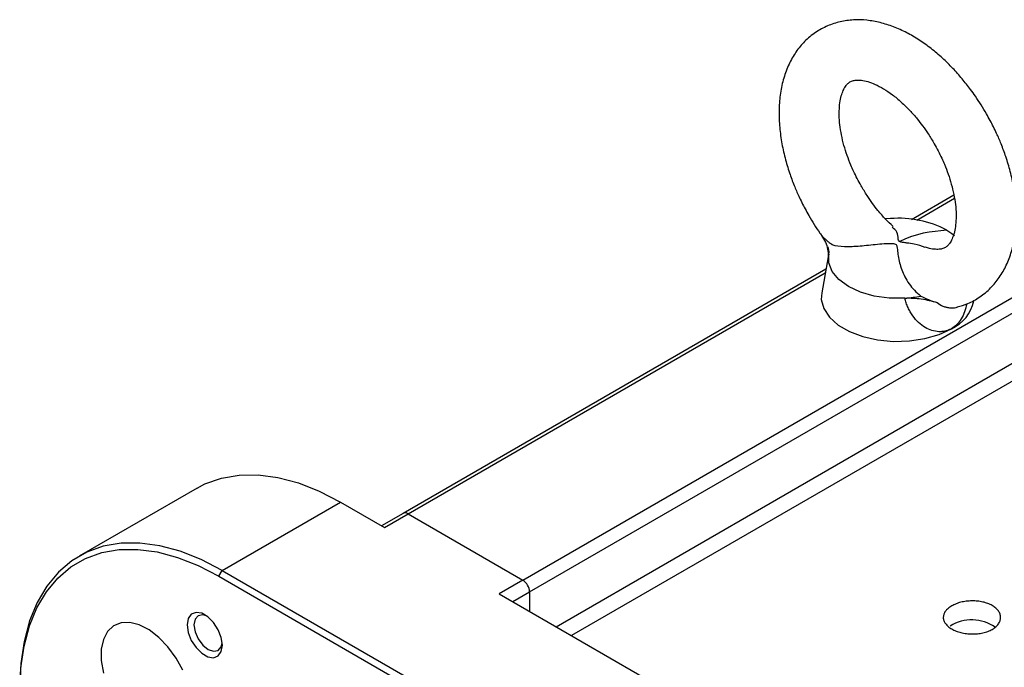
# Model space of a CAD drawing. Header units: millimetres. Extents: x 32146 to 33966, y 9971 to 11065.
# Tile 51 of 54: x 33704 to 33807, y 10950 to 11018. Entities that reach past the tile are written whole.
import ezdxf

# ---------------------------------------------------------------- set-up
doc = ezdxf.new("R2010")
doc.units = ezdxf.units.MM

msp = doc.modelspace()

# ---------------------------------------------------------------- linework, layer by layer
at = {"color": 7, "linetype": 'Continuous', "lineweight": 25}
for p, q in [((33757.07, 10959.37), (33843.34, 11009.18)), ((33757.78, 10958.15), (33844.04, 11007.95)), ((33760.55, 10954.51), (33844.04, 11002.71)), ((33845.02, 11001.39), (33762.18, 10953.57)), ((33802.21, 10999.65), (33797.77, 10997.09)), ((33798.31, 10997.06), (33802.26, 10999.34)), ((33795.58, 10997.22), (33795.03, 10997.19)), ((33788.4, 10995.41), (33788.34, 10995.46)), ((33789.05, 10993.22), (33788.36, 10989.46)), ((33789.11, 10993.5), (33789.02, 10992.88)), ((33788.81, 10991.92), (33744.55, 10966.36)), ((33745.05, 10966.31), (33788.74, 10991.54)), ((33802.63, 10987.99), (33802.57, 10987.95)), ((33722.98, 10969.02), (33710.6, 10961.88)), ((33725.6, 10960.4), (33737.98, 10967.54)), ((33737.98, 10967.54), (33742.57, 10964.89)), ((33744.55, 10966.36), (33742.28, 10965.05)), ((33742.57, 10964.89), (33745.05, 10966.31)), ((33745.05, 10966.31), (33757.07, 10959.37)), ((33725.25, 10959.78), (33725.6, 10960.4)), ((33725.25, 10959.78), (33794.57, 10919.76)), ((33725.6, 10960.4), (33794.93, 10920.38)), ((33757.07, 10959.37), (33754.59, 10957.95)), ((33754.59, 10957.95), (33806.21, 10928.15)), ((33756.01, 10957.13), (33757.78, 10958.15)), ((33757.78, 10958.15), (33757.78, 10956.11))]:
    msp.add_line(p, q, dxfattribs=at)
at = {"color": 7, "linetype": 'Continuous', "lineweight": 25, "flags": 128}
for points in [[(33801.46, 10996), (33801.99, 10995.65), (33802.25, 10995.45)], [(33797.05, 10988.89), (33795.44, 10988.9), (33793.87, 10989.11), (33792.43, 10989.52), (33791.17, 10990.1), (33790.17, 10990.83), (33789.47, 10991.67), (33789.11, 10992.57), (33789.11, 10993.5)], [(33788.36, 10989.46), (33788.32, 10988.74), (33788.58, 10987.79), (33789.17, 10986.89), (33790.08, 10986.07), (33791.26, 10985.39), (33792.66, 10984.86), (33794.22, 10984.51), (33795.87, 10984.36), (33797.54, 10984.41), (33799.16, 10984.65), (33800.65, 10985.09), (33801.95, 10985.69)], [(33722.98, 10969.02), (33723.78, 10969.44), (33725.51, 10970.06), (33727.37, 10970.38), (33729.35, 10970.4), (33731.42, 10970.12), (33733.57, 10969.55), (33735.76, 10968.68), (33737.98, 10967.54)], [(33725.6, 10960.4), (33723.39, 10961.54), (33721.19, 10962.41), (33719.05, 10962.98), (33716.98, 10963.26), (33715, 10963.24), (33713.13, 10962.92), (33711.41, 10962.3), (33709.84, 10961.39), (33708.44, 10960.2), (33707.23, 10958.75), (33706.22, 10957.05), (33705.43, 10955.12), (33704.85, 10952.97), (33704.51, 10950.64), (33704.39, 10948.15)], [(33704.39, 10947.74), (33704.5, 10950.19), (33704.85, 10952.48), (33705.41, 10954.59), (33706.19, 10956.49), (33707.18, 10958.17), (33708.37, 10959.6), (33709.75, 10960.76), (33711.29, 10961.65), (33712.99, 10962.26), (33714.82, 10962.58), (33716.77, 10962.6), (33718.8, 10962.33), (33720.91, 10961.76), (33723.07, 10960.91), (33725.25, 10959.78)], [(33725.61, 10952.57), (33725.5, 10953.36), (33725.18, 10954.18), (33724.69, 10954.94), (33724.09, 10955.54), (33723.45, 10955.91), (33722.85, 10956), (33722.36, 10955.81), (33722.04, 10955.36), (33721.93, 10954.69), (33722.04, 10953.9), (33722.36, 10953.08), (33722.85, 10952.33), (33723.45, 10951.73), (33724.09, 10951.36), (33724.69, 10951.26), (33725.18, 10951.46), (33725.5, 10951.91), (33725.61, 10952.57)], [(33723.96, 10955.64), (33723.55, 10955.75), (33723.07, 10955.66), (33722.75, 10955.29), (33722.64, 10954.69), (33722.75, 10953.97), (33723.07, 10953.23), (33723.55, 10952.58), (33724.12, 10952.12), (33724.69, 10951.93), (33725.17, 10952.02), (33725.49, 10952.39), (33725.6, 10952.79)], [(33721.48, 10949.95), (33720.77, 10951.23), (33719.91, 10952.39), (33718.95, 10953.39), (33717.93, 10954.17), (33716.9, 10954.7), (33715.91, 10954.95), (33715, 10954.92), (33714.21, 10954.6), (33713.59, 10954.02), (33713.15, 10953.18), (33712.93, 10952.15), (33712.93, 10950.96), (33713.15, 10949.66)]]:
    msp.add_lwpolyline(points, dxfattribs=at)
at = {"color": 7, "linetype": 'Continuous', "lineweight": 25}
for centre, radius, start, end in [((33796.43, 10986.5), 10.75, 62.1283, 94.5478), ((33800.24, 10989.46), 4.14, 294.4498, 348.1389), ((33744.76, 10965.91), 0.503, 54.3824, 114.3071), ((33756.24, 10958.08), 1.54, 2.6055, 57.3945), ((33804.08, 10950.9), 4.32, 55.4163, 121.8022)]:
    msp.add_arc(centre, radius, start, end, dxfattribs=at)
for points, knots in [([(33805.61, 11008.18), (33805.24, 11008.8), (33804.71, 11009.67), (33803.84, 11010.88), (33803.06, 11011.87), (33802.08, 11012.97), (33801, 11014.03), (33799.82, 11015.03), (33798.57, 11015.93), (33797.26, 11016.69), (33795.89, 11017.31), (33794.5, 11017.75), (33793.08, 11018), (33791.67, 11018.04), (33790.29, 11017.85), (33788.95, 11017.41), (33787.68, 11016.72), (33786.56, 11015.79), (33785.63, 11014.66), (33784.9, 11013.37), (33784.36, 11011.93), (33784.01, 11010.36), (33783.87, 11008.69), (33783.92, 11006.98), (33784.13, 11005.27), (33784.49, 11003.6), (33784.95, 11002.08), (33785.44, 11000.74), (33785.99, 10999.48), (33786.51, 10998.43), (33786.88, 10997.75), (33787.02, 10997.52)], [0, 0, 0, 0, 0.0438562, 0.0617932, 0.0914215, 0.1219919, 0.1546142, 0.1884736, 0.2232806, 0.2588123, 0.2948949, 0.3312922, 0.3677925, 0.4042383, 0.4406586, 0.4773562, 0.514908, 0.5541408, 0.591337, 0.6295751, 0.6688952, 0.7089222, 0.7490491, 0.7887015, 0.8274316, 0.8647311, 0.8989427, 0.9281095, 0.9529896, 0.983583, 1, 1, 1, 1]), ([(33792.48, 11000.65), (33792.21, 11001.15), (33791.83, 11001.86), (33791.36, 11002.93), (33791.01, 11003.84), (33790.67, 11004.9), (33790.42, 11005.98), (33790.25, 11007.04), (33790.18, 11008.03), (33790.21, 11008.94), (33790.32, 11009.73), (33790.5, 11010.38), (33790.73, 11010.88), (33790.98, 11011.24), (33791.25, 11011.49), (33791.53, 11011.63), (33791.95, 11011.72), (33792.48, 11011.71), (33793.16, 11011.58), (33793.95, 11011.29), (33794.83, 11010.83), (33795.76, 11010.21), (33796.68, 11009.44), (33797.56, 11008.58), (33798.31, 11007.73), (33798.95, 11006.9), (33799.56, 11006.04), (33799.94, 11005.39), (33800.15, 11005.05)], [0, 0, 0, 0, 0.04909, 0.069136, 0.102076, 0.135788, 0.171348, 0.207712, 0.244452, 0.281298, 0.31821, 0.355443, 0.393539, 0.433863, 0.479536, 0.539581, 0.584051, 0.626843, 0.668424, 0.709701, 0.750844, 0.792021, 0.832843, 0.872082, 0.908567, 0.935425, 0.96552, 1, 1, 1, 1]), ([(33802.55, 10987.97), (33802.92, 10988.07), (33803.76, 10988.31), (33804.95, 10988.99), (33806.06, 10989.91), (33806.99, 10991.05), (33807.73, 10992.33), (33808.27, 10993.77), (33808.61, 10995.35), (33808.76, 10997.01), (33808.71, 10998.72), (33808.5, 11000.44), (33808.14, 11002.1), (33807.68, 11003.62), (33807.19, 11004.96), (33806.64, 11006.22), (33806.12, 11007.28), (33805.74, 11007.95), (33805.61, 11008.18)], [0, 0, 0, 0, 0.055163, 0.123049, 0.193974, 0.261218, 0.330345, 0.401428, 0.473788, 0.54633, 0.618014, 0.68803, 0.75546, 0.817308, 0.870036, 0.915014, 0.970321, 1, 1, 1, 1]), ([(33800.15, 11005.05), (33800.42, 11004.55), (33800.8, 11003.84), (33801.27, 11002.77), (33801.62, 11001.86), (33801.95, 11000.8), (33802.21, 10999.72), (33802.38, 10998.67), (33802.45, 10997.67), (33802.42, 10996.76), (33802.31, 10995.98), (33802.13, 10995.33), (33801.9, 10994.82), (33801.65, 10994.46), (33801.38, 10994.21), (33801.1, 10994.07), (33800.68, 10993.98), (33800.15, 10994), (33799.64, 10994.07), (33799.3, 10994.21), (33799.22, 10994.23)], [0, 0, 0, 0, 0.0721587, 0.101626, 0.150045, 0.1995996, 0.251871, 0.305324, 0.3593293, 0.413491, 0.4677491, 0.5224789, 0.5784775, 0.6377522, 0.7048885, 0.7931506, 0.8585184, 0.9214207, 0.9825421, 1, 1, 1, 1]), ([(33795.83, 10996.4), (33795.57, 10996.64), (33795.03, 10997.15), (33794.32, 10997.97), (33793.67, 10998.81), (33793.07, 10999.67), (33792.69, 11000.31), (33792.48, 11000.65)], [0, 0, 0, 0, 0.212205, 0.4369, 0.602308, 0.787652, 1, 1, 1, 1]), ([(33787.02, 10997.52), (33787.39, 10996.9), (33787.83, 10996.16), (33788.33, 10995.47), (33788.41, 10995.36)], [0, 0, 0, 0, 0.838062, 1, 1, 1, 1]), ([(33796.53, 10994.8), (33796.51, 10994.82), (33796.41, 10994.9), (33796.34, 10995.28), (33796.31, 10995.86), (33795.94, 10996.15), (33795.74, 10996.31)], [0, 0, 0, 0, 0.036415, 0.12511, 0.541817, 1, 1, 1, 1]), ([(33788.34, 10995.46), (33788.38, 10995.42), (33788.45, 10995.33), (33788.58, 10995.21), (33788.71, 10995.08), (33788.85, 10994.96), (33789, 10994.83), (33789.16, 10994.71), (33789.32, 10994.59), (33789.44, 10994.51), (33789.49, 10994.47)], [0, 0, 0, 0, 0.119531, 0.240597, 0.363215, 0.4874, 0.613163, 0.740512, 0.869455, 1, 1, 1, 1]), ([(33788.35, 10995.43), (33788.5, 10995.2), (33788.79, 10994.75), (33789.01, 10994.02), (33789.08, 10993.38), (33789.03, 10993.06), (33789, 10992.93)], [0, 0, 0, 0, 0.267151, 0.532639, 0.794917, 1, 1, 1, 1]), ([(33799.21, 10994.2), (33798.83, 10994.33), (33798.2, 10994.53), (33797.42, 10994.64), (33796.97, 10994.7), (33796.73, 10994.73), (33796.6, 10994.76), (33796.55, 10994.79), (33796.53, 10994.8)], [0, 0, 0, 0, 0.434503, 0.712923, 0.852525, 0.92369, 0.975861, 1, 1, 1, 1]), ([(33789.44, 10994.49), (33789.8, 10994.37), (33790.25, 10994.32), (33791.25, 10994.29), (33791.8, 10994.31), (33792.67, 10994.38), (33792.97, 10994.41), (33793.58, 10994.47), (33793.89, 10994.51), (33794.51, 10994.56), (33794.83, 10994.59), (33795.31, 10994.62), (33795.47, 10994.62), (33795.71, 10994.62), (33795.79, 10994.62), (33795.95, 10994.6), (33796.03, 10994.58), (33796.14, 10994.52), (33796.18, 10994.47), (33796.22, 10994.38), (33796.23, 10994.33), (33796.26, 10994.18), (33796.27, 10994.07), (33796.31, 10993.75), (33796.33, 10993.53), (33796.41, 10993.07), (33796.46, 10992.83), (33796.58, 10992.34), (33796.66, 10992.1), (33796.84, 10991.61), (33796.95, 10991.37), (33797.21, 10990.88), (33797.35, 10990.63), (33797.85, 10989.93), (33798.24, 10989.5), (33798.73, 10989.11)], [0, 0, 0, 0, 0.125, 0.125, 0.25, 0.25, 0.3125, 0.3125, 0.375, 0.375, 0.4375, 0.4375, 0.46875, 0.46875, 0.484375, 0.484375, 0.5, 0.5, 0.515625, 0.515625, 0.53125, 0.53125, 0.5625, 0.5625, 0.625, 0.625, 0.6875, 0.6875, 0.75, 0.75, 0.8125, 0.8125, 0.875, 0.875, 1, 1, 1, 1]), ([(33797.05, 10988.89), (33797.35, 10988.91), (33797.64, 10988.91), (33798.22, 10988.88), (33798.51, 10988.85), (33799.36, 10988.72), (33799.91, 10988.59), (33800.44, 10988.43)], [0, 0, 0, 0, 0.25, 0.25, 0.5, 0.5, 1, 1, 1, 1]), ([(33801.95, 10985.69), (33801.91, 10985.67), (33801.82, 10985.62), (33801.68, 10985.56), (33801.54, 10985.5), (33801.39, 10985.46), (33801.24, 10985.42), (33801.09, 10985.4), (33800.94, 10985.38), (33800.78, 10985.37), (33800.44, 10985.38), (33799.89, 10985.47), (33799.16, 10985.81), (33798.47, 10986.32), (33797.97, 10986.91), (33797.63, 10987.45), (33797.39, 10987.9), (33797.2, 10988.38), (33797.1, 10988.72), (33797.05, 10988.89)], [0, 0, 0, 0, 0.02383, 0.047605, 0.071365, 0.095151, 0.119001, 0.142957, 0.167057, 0.19134, 0.215844, 0.32942, 0.446866, 0.574697, 0.706096, 0.778147, 0.850838, 0.924642, 1, 1, 1, 1]), ([(33800.44, 10988.43), (33800.63, 10988.29), (33800.93, 10988.08), (33801.32, 10987.96), (33801.56, 10987.91), (33801.91, 10987.87), (33802.27, 10987.85), (33802.52, 10987.95), (33802.55, 10987.96)], [0, 0, 0, 0, 0.316783, 0.474454, 0.532302, 0.632838, 0.947664, 1, 1, 1, 1]), ([(33803.55, 10988.29), (33803.48, 10988.01), (33803.35, 10987.45), (33802.99, 10986.71), (33802.54, 10986.09), (33802.15, 10985.83), (33801.95, 10985.69)], [0, 0, 0, 0, 0.2549428, 0.5115629, 0.7577323, 1, 1, 1, 1]), ([(33801.97, 10954.27), (33801.83, 10954.35), (33801.71, 10954.44), (33801.49, 10954.63), (33801.4, 10954.73), (33801.25, 10954.93), (33801.19, 10955.04), (33801.11, 10955.25), (33801.09, 10955.37), (33801.09, 10955.59), (33801.11, 10955.7), (33801.19, 10955.91), (33801.25, 10956.02), (33801.39, 10956.23), (33801.49, 10956.32), (33801.71, 10956.51), (33801.83, 10956.6), (33802.11, 10956.76), (33802.26, 10956.83), (33802.59, 10956.96), (33802.76, 10957.02), (33803.12, 10957.11), (33803.31, 10957.14), (33803.7, 10957.19), (33803.89, 10957.2), (33804.29, 10957.21), (33804.48, 10957.2), (33804.87, 10957.16), (33805.06, 10957.13), (33805.42, 10957.05), (33805.59, 10957), (33805.92, 10956.87), (33806.07, 10956.8), (33806.35, 10956.64), (33806.48, 10956.55), (33806.69, 10956.36), (33806.79, 10956.26), (33806.94, 10956.05), (33807, 10955.94), (33807.07, 10955.71), (33807.09, 10955.59), (33807.09, 10955.36), (33807.07, 10955.25), (33807, 10955.02), (33806.94, 10954.91), (33806.79, 10954.69), (33806.7, 10954.59), (33806.48, 10954.4), (33806.35, 10954.31), (33806.08, 10954.15), (33805.92, 10954.08), (33805.6, 10953.96), (33805.42, 10953.9), (33805.06, 10953.82), (33804.87, 10953.79), (33804.49, 10953.75), (33804.29, 10953.74), (33803.9, 10953.75), (33803.7, 10953.76), (33803.32, 10953.81), (33803.13, 10953.84), (33802.76, 10953.94), (33802.59, 10953.99), (33802.27, 10954.12), (33802.11, 10954.19), (33801.97, 10954.27)], [0, 0, 0, 0, 0.03125, 0.03125, 0.0625, 0.0625, 0.09375, 0.09375, 0.125, 0.125, 0.15625, 0.15625, 0.1875, 0.1875, 0.21875, 0.21875, 0.25, 0.25, 0.28125, 0.28125, 0.3125, 0.3125, 0.34375, 0.34375, 0.375, 0.375, 0.40625, 0.40625, 0.4375, 0.4375, 0.46875, 0.46875, 0.5, 0.5, 0.53125, 0.53125, 0.5625, 0.5625, 0.59375, 0.59375, 0.625, 0.625, 0.65625, 0.65625, 0.6875, 0.6875, 0.71875, 0.71875, 0.75, 0.75, 0.78125, 0.78125, 0.8125, 0.8125, 0.84375, 0.84375, 0.875, 0.875, 0.90625, 0.90625, 0.9375, 0.9375, 0.96875, 0.96875, 1, 1, 1, 1])]:
    msp.add_open_spline(points, degree=3, knots=knots, dxfattribs=at)
for points in [[(33801.46, 10996), (33799.82, 10995.84), (33798.19, 10995.69), (33796.53, 10994.8)], [(33789.11, 10993.5), (33789.16, 10993.81), (33789.12, 10994.05), (33789.02, 10994.26)], [(33797.05, 10988.89), (33797.66, 10988.93), (33798.22, 10989), (33798.73, 10989.11)], [(33798.73, 10989.11), (33799.25, 10988.85), (33799.81, 10988.61), (33800.44, 10988.43)]]:
    msp.add_open_spline(points, degree=3, dxfattribs=at)

doc.saveas('drawing.dxf')
